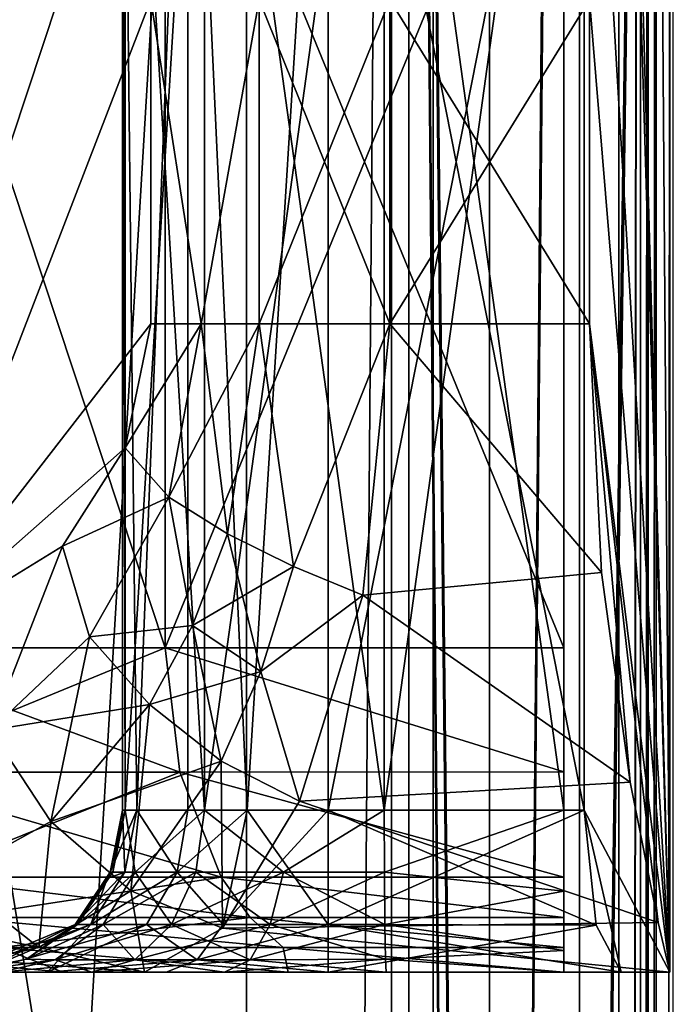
# Model space of a CAD drawing. Header units: metres. Extents: x 0 to 808, y -804 to 0.
# Tile 104 of 116: x 739 to 759, y -235 to -205. Entities that reach past the tile are written whole.
import ezdxf

# ---------------------------------------------------------------- set-up
doc = ezdxf.new("R2010")
doc.units = ezdxf.units.M

msp = doc.modelspace()

# ---------------------------------------------------------------- linework, layer by layer
at = {"layer": 'top012'}
for points in [[(750.772949, -696.056763, 214.358032), (745.772949, -696.056763, 214.358032), (750.772949, -65.05674, 214.358032)], [(745.772949, -696.056763, 214.358032), (745.772949, -65.05674, 214.358032), (750.772949, -65.05674, 214.358032)], [(745.772949, -65.05674, 2014.358032), (745.772949, -696.056763, 2014.358032), (750.772949, -65.05674, 2014.358032)], [(745.772949, -696.056763, 2014.358032), (750.772949, -696.056763, 2014.358032), (750.772949, -65.05674, 2014.358032)], [(745.772949, -65.05674, 214.358032), (745.772949, -696.056763, 214.358032), (745.772949, -65.05674, 2014.358032)], [(745.772949, -696.056763, 214.358032), (745.772949, -696.056763, 2014.358032), (745.772949, -65.05674, 2014.358032)], [(750.772949, -65.05674, 2014.358032), (750.772949, -696.056763, 2014.358032), (750.772949, -65.05674, 214.358032)], [(750.772949, -696.056763, 2014.358032), (750.772949, -696.056763, 214.358032), (750.772949, -65.05674, 214.358032)]]:
    msp.add_3dface(points, dxfattribs=at)
at = {"layer": 'top0123411'}
for points in [[(750.242676, -725.510925, 170.004227), (750.242676, -71.51725, 170.004227), (750.242676, -725.510925, 164.652573)], [(750.242676, -71.51725, 170.004227), (750.242676, -71.51725, 164.652573), (750.242676, -725.510925, 164.652573)], [(750.242676, -725.510925, 164.652573), (750.242676, -71.51725, 164.652573), (757.249268, -725.510925, 164.039597)], [(750.242676, -71.51725, 164.652573), (757.249268, -71.51725, 164.039597), (757.249268, -725.510925, 164.039597)], [(759.271423, -725.510925, 203.959763), (759.271423, -71.51725, 203.959763), (750.242676, -725.510925, 203.959763)], [(759.271423, -71.51725, 203.959763), (750.242676, -71.51725, 203.959763), (750.242676, -725.510925, 203.959763)], [(750.242676, -725.510925, 203.959763), (750.242676, -71.51725, 203.959763), (750.242676, -725.510925, 197.915359)], [(750.242676, -71.51725, 203.959763), (750.242676, -71.51725, 197.915359), (750.242676, -725.510925, 197.915359)], [(750.242676, -725.510925, 197.915359), (750.242676, -71.51725, 197.915359), (756.042664, -725.510925, 192.115219)], [(750.242676, -71.51725, 197.915359), (756.042664, -71.51725, 192.115219), (756.042664, -725.510925, 192.115219)], [(756.042664, -725.510925, 175.804214), (756.042664, -71.51725, 175.804214), (750.242676, -725.510925, 170.004227)], [(756.042664, -71.51725, 175.804214), (750.242676, -71.51725, 170.004227), (750.242676, -725.510925, 170.004227)], [(756.042664, -725.510925, 192.115219), (756.042664, -71.51725, 192.115219), (756.042664, -725.510925, 175.804214)], [(756.042664, -71.51725, 192.115219), (756.042664, -71.51725, 175.804214), (756.042664, -725.510925, 175.804214)], [(757.249268, -71.51725, 164.039597), (757.916382, -71.51725, 163.697403), (757.249268, -725.510925, 164.039597)], [(757.916382, -71.51725, 163.697403), (757.916382, -725.510925, 163.697403), (757.249268, -725.510925, 164.039597)], [(757.916382, -71.51725, 163.697403), (758.160583, -71.51725, 162.98851), (757.916382, -725.510925, 163.697403)], [(758.160583, -71.51725, 162.98851), (758.160583, -725.510925, 162.98851), (757.916382, -725.510925, 163.697403)], [(758.160583, -71.51725, 162.98851), (758.402954, -71.51725, 162.53215), (758.160583, -725.510925, 162.98851)], [(758.402954, -71.51725, 162.53215), (758.402954, -725.510925, 162.53215), (758.160583, -725.510925, 162.98851)], [(758.402954, -71.51725, 162.53215), (758.919678, -71.51725, 162.531174), (758.402954, -725.510925, 162.53215)], [(758.919678, -71.51725, 162.531174), (758.919678, -725.510925, 162.531174), (758.402954, -725.510925, 162.53215)]]:
    msp.add_3dface(points, dxfattribs=at)
at = {"layer": 'top0123412'}
for points in [[(750.242676, -725.510925, 2029.104248), (750.242676, -76.517227, 2029.104248), (750.242676, -725.510925, 2023.752563)], [(750.242676, -76.517227, 2029.104248), (750.242676, -76.517227, 2023.752563), (750.242676, -725.510925, 2023.752563)], [(756.042664, -725.510925, 2034.904175), (756.042664, -76.517227, 2034.904175), (750.242676, -725.510925, 2029.104248)], [(756.042664, -76.517227, 2034.904175), (750.242676, -76.517227, 2029.104248), (750.242676, -725.510925, 2029.104248)], [(750.242676, -725.510925, 2057.015381), (750.242676, -76.517227, 2057.015381), (756.042664, -725.510925, 2051.215088)], [(750.242676, -76.517227, 2057.015381), (756.042664, -76.517227, 2051.215088), (756.042664, -725.510925, 2051.215088)], [(750.242676, -725.510925, 2063.059814), (750.242676, -76.517227, 2063.059814), (750.242676, -725.510925, 2057.015381)], [(750.242676, -76.517227, 2063.059814), (750.242676, -76.517227, 2057.015381), (750.242676, -725.510925, 2057.015381)], [(759.271423, -725.510925, 2063.059814), (759.271423, -76.517227, 2063.059814), (750.242676, -725.510925, 2063.059814)], [(759.271423, -76.517227, 2063.059814), (750.242676, -76.517227, 2063.059814), (750.242676, -725.510925, 2063.059814)], [(750.242676, -725.510925, 2023.752563), (750.242676, -76.517227, 2023.752563), (757.249268, -725.510925, 2023.139526)], [(750.242676, -76.517227, 2023.752563), (757.249268, -76.517227, 2023.139526), (757.249268, -725.510925, 2023.139526)], [(756.042664, -725.510925, 2051.215088), (756.042664, -76.517227, 2051.215088), (756.042664, -725.510925, 2034.904175)], [(756.042664, -76.517227, 2051.215088), (756.042664, -76.517227, 2034.904175), (756.042664, -725.510925, 2034.904175)], [(757.249268, -76.517227, 2023.139526), (757.916382, -76.517227, 2022.797363), (757.249268, -725.510925, 2023.139526)], [(757.916382, -76.517227, 2022.797363), (757.916382, -725.510925, 2022.797363), (757.249268, -725.510925, 2023.139526)], [(757.916382, -76.517227, 2022.797363), (758.160583, -76.517227, 2022.088501), (757.916382, -725.510925, 2022.797363)], [(758.160583, -76.517227, 2022.088501), (758.160583, -725.510925, 2022.088501), (757.916382, -725.510925, 2022.797363)], [(758.160583, -76.517227, 2022.088501), (758.402954, -76.517227, 2021.63208), (758.160583, -725.510925, 2022.088501)], [(758.402954, -76.517227, 2021.63208), (758.402954, -725.510925, 2021.63208), (758.160583, -725.510925, 2022.088501)], [(758.402954, -76.517227, 2021.63208), (758.919678, -76.517227, 2021.631104), (758.402954, -725.510925, 2021.63208)], [(758.919678, -76.517227, 2021.631104), (758.919678, -725.510925, 2021.631104), (758.402954, -725.510925, 2021.63208)]]:
    msp.add_3dface(points, dxfattribs=at)
at = {"layer": 'top0123421'}
for points in [[(755.559204, -193.997421, 2061.818848), (755.559204, -223.997421, 2061.818848), (755.559204, -183.997421, 2051.058594)], [(755.559204, -183.997421, 2051.058594), (755.559204, -223.997421, 2061.818848), (755.559204, -233.997421, 2051.058594)], [(755.559204, -183.997421, 2051.058594), (755.559204, -233.997421, 2051.058594), (755.559204, -183.997421, 2026.685913)], [(755.559204, -233.997421, 2051.058594), (755.559204, -233.997421, 2026.685913), (755.559204, -183.997421, 2026.685913)], [(755.559204, -183.997421, 2026.685913), (755.559204, -233.997421, 2026.685913), (755.559204, -188.997421, 2021.685913)], [(758.820435, -233.997452, 1980.868408), (757.322998, -183.997421, 1996.089355), (756.180786, -188.997421, 2001.089355)], [(758.820435, -183.997452, 1980.868408), (757.322998, -183.997421, 1996.089355), (758.820435, -233.997452, 1980.868408)], [(758.469116, -185.527771, 1972.9552), (758.821106, -183.997421, 1980.626709), (758.820435, -233.997452, 1980.868408)], [(758.820435, -233.997452, 1980.868408), (758.821106, -183.997421, 1980.626709), (758.820435, -183.997452, 1980.868408)], [(757.602783, -189.856277, 1966.483643), (758.469116, -185.527771, 1972.9552), (758.820435, -233.997452, 1980.868408)], [(741.94281, -228.997421, 2011.626465), (742.382568, -228.997421, 2007.473511), (741.94281, -188.997421, 2011.626465)], [(742.382568, -228.997421, 2007.473511), (743.955505, -188.997421, 2003.588989), (741.94281, -188.997421, 2011.626465)], [(741.94281, -228.997421, 2011.626465), (741.94281, -188.997421, 2011.626465), (742.023682, -228.997421, 2013.962646)], [(741.94281, -188.997421, 2011.626465), (742.023682, -188.997421, 2013.962646), (742.023682, -228.997421, 2013.962646)], [(742.023682, -188.997421, 2013.962646), (744.472656, -188.997421, 2019.427612), (742.023682, -228.997421, 2013.962646)], [(744.472656, -188.997421, 2019.427612), (744.472656, -228.997421, 2019.427612), (742.023682, -228.997421, 2013.962646)], [(742.382568, -228.997421, 2007.473511), (743.955505, -228.997421, 2003.588989), (743.955505, -188.997421, 2003.588989)], [(743.955505, -228.997421, 2003.588989), (745.785583, -228.997421, 2001.759155), (743.955505, -188.997421, 2003.588989)], [(745.785583, -228.997421, 2001.759155), (748.2854, -188.997421, 2001.089355), (743.955505, -188.997421, 2003.588989)], [(744.472656, -188.997421, 2019.427612), (750.018921, -188.997421, 2021.685913), (744.472656, -228.997421, 2019.427612)], [(750.018921, -188.997421, 2021.685913), (750.018921, -228.997421, 2021.685913), (744.472656, -228.997421, 2019.427612)], [(745.785583, -228.997421, 2001.759155), (748.2854, -228.997421, 2001.089355), (748.2854, -188.997421, 2001.089355)], [(748.2854, -228.997421, 2001.089355), (756.180786, -228.997421, 2001.089355), (748.2854, -188.997421, 2001.089355)], [(756.180786, -228.997421, 2001.089355), (756.180786, -188.997421, 2001.089355), (748.2854, -188.997421, 2001.089355)], [(750.018921, -228.997421, 2021.685913), (750.018921, -188.997421, 2021.685913), (755.559204, -228.997421, 2021.685913)], [(750.018921, -188.997421, 2021.685913), (755.559204, -188.997421, 2021.685913), (755.559204, -228.997421, 2021.685913)], [(755.559204, -233.997421, 2026.685913), (755.559204, -228.997421, 2021.685913), (755.559204, -188.997421, 2021.685913)], [(756.180786, -228.997421, 2001.089355), (758.820435, -233.997452, 1980.868408), (756.180786, -188.997421, 2001.089355)], [(757.602783, -189.856277, 1966.483643), (758.820435, -233.997452, 1980.868408), (756.348816, -203.997421, 1960.626709)], [(733.328552, -223.997421, 2045.782715), (743.262329, -223.997421, 2055.375), (733.328552, -193.997421, 2045.782715)], [(743.262329, -223.997421, 2055.375), (743.262329, -193.997421, 2055.375), (733.328552, -193.997421, 2045.782715)], [(743.262329, -223.997421, 2055.375), (755.559204, -223.997421, 2061.818848), (743.262329, -193.997421, 2055.375)], [(755.559204, -223.997421, 2061.818848), (755.559204, -193.997421, 2061.818848), (743.262329, -193.997421, 2055.375)], [(735.136414, -194.09584, 1973.759888), (742.818298, -203.997421, 1963.863281), (735.135376, -223.899597, 1973.761353)], [(742.818298, -203.997421, 1963.863281), (742.818298, -213.997421, 1963.863281), (735.135376, -223.899597, 1973.761353)], [(742.818298, -213.997421, 1963.863281), (742.818298, -203.997421, 1963.863281), (744.365601, -213.997421, 1962.493774)], [(742.818298, -203.997421, 1963.863281), (746.161377, -203.997421, 1961.471558), (744.365601, -213.997421, 1962.493774)], [(744.365601, -213.997421, 1962.493774), (746.161377, -203.997421, 1961.471558), (746.161377, -213.997421, 1961.471558)], [(746.161377, -203.997421, 1961.471558), (750.184204, -213.997421, 1960.626709), (746.161377, -213.997421, 1961.471558)], [(746.161377, -203.997421, 1961.471558), (750.184204, -203.997421, 1960.626709), (750.184204, -213.997421, 1960.626709)], [(750.184204, -213.997421, 1960.626709), (750.184204, -203.997421, 1960.626709), (756.348816, -213.997421, 1960.626709)], [(750.184204, -203.997421, 1960.626709), (756.348816, -203.997421, 1960.626709), (756.348816, -213.997421, 1960.626709)], [(758.820435, -233.997452, 1980.868408), (756.348816, -213.997421, 1960.626709), (756.348816, -203.997421, 1960.626709)], [(735.135376, -223.899597, 1973.761353), (742.818298, -213.997421, 1963.863281), (742.024597, -217.8237, 1964.741577)], [(743.369934, -219.3508, 1963.620728), (742.024597, -217.8237, 1964.741577), (744.365601, -213.997421, 1962.493774)], [(742.024597, -217.8237, 1964.741577), (742.818298, -213.997421, 1963.863281), (744.365601, -213.997421, 1962.493774)], [(744.365601, -213.997421, 1962.493774), (746.161377, -213.997421, 1961.471558), (743.369934, -219.3508, 1963.620728)], [(746.161377, -213.997421, 1961.471558), (745.182739, -220.480927, 1962.753052), (743.369934, -219.3508, 1963.620728)], [(745.182739, -220.480927, 1962.753052), (746.161377, -213.997421, 1961.471558), (747.218079, -221.487503, 1962.352173)], [(746.161377, -213.997421, 1961.471558), (750.184204, -213.997421, 1960.626709), (747.218079, -221.487503, 1962.352173)], [(747.218079, -221.487503, 1962.352173), (750.184204, -213.997421, 1960.626709), (749.357422, -222.367355, 1962.462402)], [(756.721191, -221.667877, 1962.156616), (749.357422, -222.367355, 1962.462402), (750.184204, -213.997421, 1960.626709)], [(756.348816, -213.997421, 1960.626709), (756.721191, -221.667877, 1962.156616), (750.184204, -213.997421, 1960.626709)], [(758.469482, -232.467499, 1972.954956), (756.348816, -213.997421, 1960.626709), (758.820435, -233.997452, 1980.868408)], [(758.469482, -232.467499, 1972.954956), (757.602783, -228.13855, 1966.483643), (756.348816, -213.997421, 1960.626709)], [(757.602783, -228.13855, 1966.483643), (756.721191, -221.667877, 1962.156616), (756.348816, -213.997421, 1960.626709)], [(742.024597, -217.8237, 1964.741577), (740.092407, -220.855423, 1967.002075), (735.135376, -223.899597, 1973.761353)], [(740.092407, -220.855423, 1967.002075), (742.024597, -217.8237, 1964.741577), (743.369934, -219.3508, 1963.620728)], [(740.928467, -223.651489, 1966.592896), (740.092407, -220.855423, 1967.002075), (743.369934, -219.3508, 1963.620728)], [(740.928467, -223.651489, 1966.592896), (743.369934, -219.3508, 1963.620728), (744.100647, -223.306839, 1964.236572)], [(743.369934, -219.3508, 1963.620728), (745.182739, -220.480927, 1962.753052), (744.100647, -223.306839, 1964.236572)], [(745.182739, -220.480927, 1962.753052), (747.218079, -221.487503, 1962.352173), (744.100647, -223.306839, 1964.236572)], [(735.135376, -223.899597, 1973.761353), (740.092407, -220.855423, 1967.002075), (737.876587, -226.529343, 1970.791504)], [(740.092407, -220.855423, 1967.002075), (740.928467, -223.651489, 1966.592896), (737.876587, -226.529343, 1970.791504)], [(744.100647, -223.306839, 1964.236572), (747.218079, -221.487503, 1962.352173), (746.213928, -224.725555, 1964.094849)], [(746.213928, -224.725555, 1964.094849), (747.218079, -221.487503, 1962.352173), (749.357422, -222.367355, 1962.462402)], [(756.721191, -221.667877, 1962.156616), (757.602783, -228.13855, 1966.483643), (749.357422, -222.367355, 1962.462402)], [(749.357422, -222.367355, 1962.462402), (747.404419, -228.723755, 1967.093994), (746.213928, -224.725555, 1964.094849)], [(757.602783, -228.13855, 1966.483643), (747.404419, -228.723755, 1967.093994), (749.357422, -222.367355, 1962.462402)], [(740.928467, -223.651489, 1966.592896), (744.100647, -223.306839, 1964.236572), (742.773254, -225.746887, 1966.158813)], [(742.773254, -225.746887, 1966.158813), (744.100647, -223.306839, 1964.236572), (746.213928, -224.725555, 1964.094849)], [(737.876587, -226.529343, 1970.791504), (740.928467, -223.651489, 1966.592896), (742.773254, -225.746887, 1966.158813)], [(733.328552, -223.997421, 2045.782715), (733.926941, -227.824249, 2045.312134), (743.262329, -223.997421, 2055.375)], [(733.926941, -227.824249, 2045.312134), (743.710205, -227.824326, 2054.759277), (743.262329, -223.997421, 2055.375)], [(743.262329, -223.997421, 2055.375), (743.710205, -227.824326, 2054.759277), (755.559204, -227.823929, 2061.013184)], [(755.559204, -227.823929, 2061.013184), (755.559204, -223.997421, 2061.818848), (743.262329, -223.997421, 2055.375)], [(755.559204, -223.997421, 2061.818848), (755.559204, -233.238419, 2055.221924), (755.559204, -233.997421, 2051.058594)], [(755.559204, -227.823929, 2061.013184), (755.559204, -231.06871, 2058.708252), (755.559204, -223.997421, 2061.818848)], [(755.559204, -231.06871, 2058.708252), (755.559204, -232.313248, 2057.085938), (755.559204, -223.997421, 2061.818848)], [(755.559204, -223.997421, 2061.818848), (755.559204, -232.313248, 2057.085938), (755.559204, -233.238419, 2055.221924)], [(746.213928, -224.725555, 1964.094849), (744.986816, -227.493256, 1966.340576), (742.773254, -225.746887, 1966.158813)], [(747.404419, -228.723755, 1967.093994), (744.986816, -227.493256, 1966.340576), (746.213928, -224.725555, 1964.094849)], [(742.773254, -225.746887, 1966.158813), (739.737793, -229.352631, 1971.034302), (737.876587, -226.529343, 1970.791504)], [(744.986816, -227.493256, 1966.340576), (739.737793, -229.352631, 1971.034302), (742.773254, -225.746887, 1966.158813)], [(739.737793, -229.352631, 1971.034302), (736.606323, -231.068497, 1976.906738), (737.876587, -226.529343, 1970.791504)], [(744.986816, -227.493256, 1966.340576), (742.202332, -231.484711, 1971.969238), (739.737793, -229.352631, 1971.034302)], [(745.025452, -232.638687, 1973.380615), (742.202332, -231.484711, 1971.969238), (744.986816, -227.493256, 1966.340576)], [(747.404419, -228.723755, 1967.093994), (745.025452, -232.638687, 1973.380615), (744.986816, -227.493256, 1966.340576)], [(733.926941, -227.824249, 2045.312134), (735.63092, -231.068481, 2043.97229), (743.710205, -227.824326, 2054.759277)], [(735.63092, -231.068481, 2043.97229), (744.986511, -231.068604, 2053.00708), (743.710205, -227.824326, 2054.759277)], [(743.710205, -227.824326, 2054.759277), (755.559204, -231.06871, 2058.708252), (755.559204, -227.823929, 2061.013184)], [(743.710205, -227.824326, 2054.759277), (744.986511, -231.068604, 2053.00708), (755.559204, -231.06871, 2058.708252)], [(757.602783, -228.13855, 1966.483643), (758.469482, -232.467499, 1972.954956), (747.404419, -228.723755, 1967.093994)], [(758.469482, -232.467499, 1972.954956), (745.025452, -232.638687, 1973.380615), (747.404419, -228.723755, 1967.093994)], [(741.94281, -228.997421, 2011.626465), (741.562561, -230.91069, 2011.641724), (742.382568, -228.997421, 2007.473511)], [(741.562561, -230.91069, 2011.641724), (742.013489, -230.910843, 2007.380737), (742.382568, -228.997421, 2007.473511)], [(741.6427, -230.910675, 2013.970947), (741.562561, -230.91069, 2011.641724), (741.94281, -228.997421, 2011.626465)], [(741.6427, -230.910675, 2013.970947), (742.023682, -228.997421, 2013.962646), (742.336731, -230.910889, 2017.059448)], [(742.023682, -228.997421, 2013.962646), (741.6427, -230.910675, 2013.970947), (741.94281, -228.997421, 2011.626465)], [(742.382568, -228.997421, 2007.473511), (742.013489, -230.910843, 2007.380737), (743.625916, -230.910721, 2003.398682)], [(742.023682, -228.997421, 2013.962646), (744.472656, -228.997421, 2019.427612), (742.336731, -230.910889, 2017.059448)], [(742.336731, -230.910889, 2017.059448), (744.472656, -228.997421, 2019.427612), (744.207825, -230.910828, 2019.70105)], [(743.625916, -230.910721, 2003.398682), (743.955505, -228.997421, 2003.588989), (742.382568, -228.997421, 2007.473511)], [(743.955505, -228.997421, 2003.588989), (743.625916, -230.910721, 2003.398682), (745.785583, -228.997421, 2001.759155)], [(743.625916, -230.910721, 2003.398682), (745.053406, -232.532944, 2000.490845), (745.785583, -228.997421, 2001.759155)], [(744.472656, -228.997421, 2019.427612), (746.912842, -230.910889, 2021.479614), (744.207825, -230.910828, 2019.70105)], [(744.472656, -228.997421, 2019.427612), (750.018921, -228.997421, 2021.685913), (746.912842, -230.910889, 2021.479614)], [(745.785583, -228.997421, 2001.759155), (745.053406, -232.532944, 2000.490845), (748.2854, -228.997421, 2001.089355)], [(745.053406, -232.532944, 2000.490845), (748.2854, -232.532944, 1999.624878), (748.2854, -228.997421, 2001.089355)], [(750.018921, -228.997421, 2021.685913), (750.023804, -230.910675, 2022.067017), (746.912842, -230.910889, 2021.479614)], [(748.2854, -228.997421, 2001.089355), (748.2854, -232.532944, 1999.624878), (756.180786, -228.997421, 2001.089355)], [(748.2854, -232.532944, 1999.624878), (756.554932, -232.551468, 1999.606445), (756.180786, -228.997421, 2001.089355)], [(750.018921, -228.997421, 2021.685913), (755.559204, -228.997421, 2021.685913), (750.023804, -230.910675, 2022.067017)], [(755.559204, -228.997421, 2021.685913), (755.559204, -231.497421, 2022.355835), (750.023804, -230.910675, 2022.067017)], [(755.559204, -233.997421, 2026.685913), (755.559204, -233.327545, 2024.185913), (755.559204, -228.997421, 2021.685913)], [(755.559204, -233.327545, 2024.185913), (755.559204, -231.497421, 2022.355835), (755.559204, -228.997421, 2021.685913)], [(756.554932, -232.551468, 1999.606445), (757.322998, -233.997421, 1996.089355), (756.180786, -228.997421, 2001.089355)], [(757.322998, -233.997421, 1996.089355), (758.820435, -233.997452, 1980.868408), (756.180786, -228.997421, 2001.089355)], [(739.365356, -233.236221, 1978.613525), (736.606323, -231.068497, 1976.906738), (739.737793, -229.352631, 1971.034302)], [(742.202332, -231.484711, 1971.969238), (739.365356, -233.236221, 1978.613525), (739.737793, -229.352631, 1971.034302)], [(732.360046, -233.236206, 1993.488281), (729.286621, -231.068466, 1992.449463), (739.365356, -233.236221, 1978.613525)], [(729.286621, -231.068466, 1992.449463), (736.606323, -231.068497, 1976.906738), (739.365356, -233.236221, 1978.613525)], [(735.63092, -231.068481, 2043.97229), (736.822083, -232.312103, 2043.035522), (744.986511, -231.068604, 2053.00708)], [(736.822083, -232.312103, 2043.035522), (745.878662, -232.312225, 2051.782227), (744.986511, -231.068604, 2053.00708)], [(741.562561, -230.91069, 2011.641724), (741.6427, -230.910675, 2013.970947), (740.47937, -232.532898, 2011.681396)], [(741.6427, -230.910675, 2013.970947), (740.559448, -232.532944, 2013.994873), (740.47937, -232.532898, 2011.681396)], [(741.562561, -230.91069, 2011.641724), (740.47937, -232.532898, 2011.681396), (742.013489, -230.910843, 2007.380737)], [(740.47937, -232.532898, 2011.681396), (740.96228, -232.532959, 2007.116455), (742.013489, -230.910843, 2007.380737)], [(740.559448, -232.532944, 2013.994873), (741.6427, -230.910675, 2013.970947), (742.336731, -230.910889, 2017.059448)], [(741.34906, -232.53302, 2017.505981), (740.559448, -232.532944, 2013.994873), (742.336731, -230.910889, 2017.059448)], [(742.013489, -230.910843, 2007.380737), (740.96228, -232.532959, 2007.116455), (743.625916, -230.910721, 2003.398682)], [(743.625916, -230.910721, 2003.398682), (740.96228, -232.532959, 2007.116455), (742.687317, -232.532944, 2002.856567)], [(741.34906, -232.53302, 2017.505981), (742.336731, -230.910889, 2017.059448), (743.454773, -232.532944, 2020.480591)], [(742.336731, -230.910889, 2017.059448), (744.207825, -230.910828, 2019.70105), (743.454773, -232.532944, 2020.480591)], [(743.625916, -230.910721, 2003.398682), (742.687317, -232.532944, 2002.856567), (745.053406, -232.532944, 2000.490845)], [(743.454773, -232.532944, 2020.480591), (744.207825, -230.910828, 2019.70105), (746.500671, -232.53302, 2022.482178)], [(744.207825, -230.910828, 2019.70105), (746.912842, -230.910889, 2021.479614), (746.500671, -232.53302, 2022.482178)], [(744.986511, -231.068604, 2053.00708), (755.559204, -232.313248, 2057.085938), (755.559204, -231.06871, 2058.708252)], [(744.986511, -231.068604, 2053.00708), (745.878662, -232.312225, 2051.782227), (755.559204, -232.313248, 2057.085938)], [(746.912842, -230.910889, 2021.479614), (750.03717, -232.532944, 2023.150391), (746.500671, -232.53302, 2022.482178)], [(746.912842, -230.910889, 2021.479614), (750.023804, -230.910675, 2022.067017), (750.03717, -232.532944, 2023.150391)], [(750.023804, -230.910675, 2022.067017), (755.559204, -231.497421, 2022.355835), (750.03717, -232.532944, 2023.150391)], [(742.619873, -233.997421, 1980.626709), (739.365356, -233.236221, 1978.613525), (742.202332, -231.484711, 1971.969238)], [(745.025452, -232.638687, 1973.380615), (742.619873, -233.997421, 1980.626709), (742.202332, -231.484711, 1971.969238)], [(755.559204, -231.497421, 2022.355835), (755.559204, -233.327545, 2024.185913), (750.03717, -232.532944, 2023.150391)], [(738.181091, -233.236206, 2041.966919), (745.878662, -232.312225, 2051.782227), (736.822083, -232.312103, 2043.035522)], [(738.181091, -233.236206, 2041.966919), (746.896484, -233.236313, 2050.384521), (745.878662, -232.312225, 2051.782227)], [(745.878662, -232.312225, 2051.782227), (755.559204, -233.238419, 2055.221924), (755.559204, -232.313248, 2057.085938)], [(746.896484, -233.236313, 2050.384521), (755.559204, -233.238419, 2055.221924), (745.878662, -232.312225, 2051.782227)], [(740.47937, -232.532898, 2011.681396), (736.946106, -233.997421, 2011.807983), (740.96228, -232.532959, 2007.116455)], [(736.946106, -233.997421, 2011.807983), (740.47937, -232.532898, 2011.681396), (738.987366, -233.59549, 2014.03125)], [(736.946106, -233.997421, 2011.807983), (737.535645, -233.997421, 2006.245728), (740.96228, -232.532959, 2007.116455)], [(740.96228, -232.532959, 2007.116455), (737.535645, -233.997421, 2006.245728), (742.687317, -232.532944, 2002.856567)], [(742.687317, -232.532944, 2002.856567), (737.535645, -233.997421, 2006.245728), (739.62561, -233.997421, 2001.088501)], [(740.47937, -232.532898, 2011.681396), (740.559448, -232.532944, 2013.994873), (738.987366, -233.59549, 2014.03125)], [(738.987366, -233.59549, 2014.03125), (740.559448, -232.532944, 2013.994873), (741.34906, -232.53302, 2017.505981)], [(739.870911, -233.616882, 2018.174316), (738.987366, -233.59549, 2014.03125), (741.34906, -232.53302, 2017.505981)], [(742.687317, -232.532944, 2002.856567), (739.62561, -233.997421, 2001.088501), (744.242432, -233.616806, 1999.08606)], [(742.327881, -233.616806, 2021.647339), (739.870911, -233.616882, 2018.174316), (741.34906, -232.53302, 2017.505981)], [(743.454773, -232.532944, 2020.480591), (742.327881, -233.616806, 2021.647339), (741.34906, -232.53302, 2017.505981)], [(745.88385, -233.616882, 2023.982422), (742.327881, -233.616806, 2021.647339), (743.454773, -232.532944, 2020.480591)], [(742.687317, -232.532944, 2002.856567), (744.242432, -233.616806, 1999.08606), (745.053406, -232.532944, 2000.490845)], [(746.500671, -232.53302, 2022.482178), (745.88385, -233.616882, 2023.982422), (743.454773, -232.532944, 2020.480591)], [(745.053406, -232.532944, 2000.490845), (744.242432, -233.616806, 1999.08606), (748.2854, -232.532944, 1999.624878)], [(744.242432, -233.616806, 1999.08606), (748.2854, -233.997421, 1996.089355), (748.2854, -232.532944, 1999.624878)], [(758.469482, -232.467499, 1972.954956), (758.821106, -233.997421, 1980.626709), (745.025452, -232.638687, 1973.380615)], [(746.500671, -232.53302, 2022.482178), (750.055054, -233.59549, 2024.722778), (745.88385, -233.616882, 2023.982422)], [(746.500671, -232.53302, 2022.482178), (750.03717, -232.532944, 2023.150391), (750.055054, -233.59549, 2024.722778)], [(748.2854, -232.532944, 1999.624878), (748.2854, -233.997421, 1996.089355), (756.554932, -232.551468, 1999.606445)], [(748.2854, -233.997421, 1996.089355), (757.322998, -233.997421, 1996.089355), (756.554932, -232.551468, 1999.606445)], [(750.03717, -232.532944, 2023.150391), (755.559204, -233.327545, 2024.185913), (750.055054, -233.59549, 2024.722778)], [(758.821106, -233.997421, 1980.626709), (758.469482, -232.467499, 1972.954956), (758.820435, -233.997452, 1980.868408)], [(758.821106, -233.997421, 1980.626709), (742.619873, -233.997421, 1980.626709), (745.025452, -232.638687, 1973.380615)], [(740.102905, -233.997421, 2038.155396), (738.181091, -233.236206, 2041.966919), (732.053833, -233.236389, 2031.510864)], [(735.247131, -233.997421, 2029.189575), (740.102905, -233.997421, 2038.155396), (732.053833, -233.236389, 2031.510864)], [(735.982971, -233.997421, 1994.720825), (732.360046, -233.236206, 1993.488281), (742.619873, -233.997421, 1980.626709)], [(732.360046, -233.236206, 1993.488281), (739.365356, -233.236221, 1978.613525), (742.619873, -233.997421, 1980.626709)], [(740.102905, -233.997421, 2038.155396), (747.057739, -233.997421, 2045.657593), (738.181091, -233.236206, 2041.966919)], [(747.057739, -233.997421, 2045.657593), (746.896484, -233.236313, 2050.384521), (738.181091, -233.236206, 2041.966919)], [(747.057739, -233.997421, 2045.657593), (755.559204, -233.997421, 2051.058594), (746.896484, -233.236313, 2050.384521)], [(755.559204, -233.997421, 2051.058594), (755.559204, -233.238419, 2055.221924), (746.896484, -233.236313, 2050.384521)], [(755.559204, -233.327545, 2024.185913), (755.559204, -233.997421, 2026.685913), (750.055054, -233.59549, 2024.722778)], [(737.024719, -233.997421, 2014.078613), (736.946106, -233.997421, 2011.807983), (738.987366, -233.59549, 2014.03125)], [(737.024719, -233.997421, 2014.078613), (738.987366, -233.59549, 2014.03125), (737.026672, -233.997421, 2014.13562)], [(738.987366, -233.59549, 2014.03125), (739.870911, -233.616882, 2018.174316), (737.026672, -233.997421, 2014.13562)], [(739.870911, -233.616882, 2018.174316), (738.155823, -233.997421, 2019.025146), (737.026672, -233.997421, 2014.13562)], [(740.998352, -233.997421, 2023.023438), (738.155823, -233.997421, 2019.025146), (739.870911, -233.616882, 2018.174316)], [(739.62561, -233.997421, 2001.088501), (743.285828, -233.997421, 1997.428955), (744.242432, -233.616806, 1999.08606)], [(742.327881, -233.616806, 2021.647339), (740.998352, -233.997421, 2023.023438), (739.870911, -233.616882, 2018.174316)], [(745.091858, -233.997421, 2025.725586), (740.998352, -233.997421, 2023.023438), (742.327881, -233.616806, 2021.647339)], [(745.88385, -233.616882, 2023.982422), (745.091858, -233.997421, 2025.725586), (742.327881, -233.616806, 2021.647339)], [(744.242432, -233.616806, 1999.08606), (743.285828, -233.997421, 1997.428955), (748.2854, -233.997421, 1996.089355)], [(745.88385, -233.616882, 2023.982422), (750.075439, -233.997421, 2026.685913), (745.091858, -233.997421, 2025.725586)], [(750.055054, -233.59549, 2024.722778), (750.075439, -233.997421, 2026.685913), (745.88385, -233.616882, 2023.982422)], [(750.055054, -233.59549, 2024.722778), (755.559204, -233.997421, 2026.685913), (750.075439, -233.997421, 2026.685913)], [(740.102905, -233.997421, 2038.155396), (735.247131, -233.997421, 2029.189575), (740.998352, -233.997421, 2023.023438)], [(740.998352, -233.997421, 2023.023438), (735.247131, -233.997421, 2029.189575), (738.155823, -233.997421, 2019.025146)], [(737.535645, -233.997421, 2006.245728), (735.982971, -233.997421, 1994.720825), (739.62561, -233.997421, 2001.088501)], [(735.982971, -233.997421, 1994.720825), (742.619873, -233.997421, 1980.626709), (739.62561, -233.997421, 2001.088501)], [(739.62561, -233.997421, 2001.088501), (742.619873, -233.997421, 1980.626709), (743.285828, -233.997421, 1997.428955)], [(747.057739, -233.997421, 2045.657593), (740.102905, -233.997421, 2038.155396), (745.091858, -233.997421, 2025.725586)], [(745.091858, -233.997421, 2025.725586), (740.102905, -233.997421, 2038.155396), (740.998352, -233.997421, 2023.023438)], [(742.619873, -233.997421, 1980.626709), (748.2854, -233.997421, 1996.089355), (743.285828, -233.997421, 1997.428955)], [(742.619873, -233.997421, 1980.626709), (758.821106, -233.997421, 1980.626709), (748.2854, -233.997421, 1996.089355)], [(750.075439, -233.997421, 2026.685913), (747.057739, -233.997421, 2045.657593), (745.091858, -233.997421, 2025.725586)], [(755.559204, -233.997421, 2051.058594), (747.057739, -233.997421, 2045.657593), (750.075439, -233.997421, 2026.685913)], [(758.821106, -233.997421, 1980.626709), (758.820435, -233.997452, 1980.868408), (748.2854, -233.997421, 1996.089355)], [(748.2854, -233.997421, 1996.089355), (758.820435, -233.997452, 1980.868408), (757.322998, -233.997421, 1996.089355)], [(755.559204, -233.997421, 2026.685913), (755.559204, -233.997421, 2051.058594), (750.075439, -233.997421, 2026.685913)]]:
    msp.add_3dface(points, dxfattribs=at)
at = {"layer": 'top0123422'}
for points in [[(755.559204, -183.997421, 177.657532), (755.559204, -233.997421, 177.657532), (755.559204, -193.997421, 166.897293)], [(755.559204, -188.997421, 207.030106), (755.559204, -228.997421, 207.030106), (755.559204, -183.997421, 177.657532)], [(755.559204, -183.997421, 177.657532), (755.559204, -228.997421, 207.030106), (755.559204, -233.997421, 177.657532)], [(757.322998, -183.997421, 232.626663), (758.820435, -233.997452, 247.847641), (756.180786, -188.997421, 227.626663)], [(757.322998, -183.997421, 232.626663), (758.820435, -183.997452, 247.847641), (758.820435, -233.997452, 247.847641)], [(758.820435, -233.997452, 247.847641), (758.821106, -183.997421, 248.089371), (758.469116, -185.527771, 255.760834)], [(758.820435, -183.997452, 247.847641), (758.821106, -183.997421, 248.089371), (758.820435, -233.997452, 247.847641)], [(758.469116, -185.527771, 255.760834), (757.602783, -189.856277, 262.232422), (758.820435, -233.997452, 247.847641)], [(741.94281, -228.997421, 217.089615), (741.94281, -188.997421, 217.089615), (742.382568, -228.997421, 221.242584)], [(741.94281, -188.997421, 217.089615), (743.955505, -188.997421, 225.12709), (742.382568, -228.997421, 221.242584)], [(742.023682, -188.997421, 214.753372), (741.94281, -188.997421, 217.089615), (742.023682, -228.997421, 214.753372)], [(741.94281, -188.997421, 217.089615), (741.94281, -228.997421, 217.089615), (742.023682, -228.997421, 214.753372)], [(742.023682, -228.997421, 214.753372), (744.472656, -228.997421, 209.288406), (742.023682, -188.997421, 214.753372)], [(744.472656, -228.997421, 209.288406), (744.472656, -188.997421, 209.288406), (742.023682, -188.997421, 214.753372)], [(742.382568, -228.997421, 221.242584), (743.955505, -188.997421, 225.12709), (743.955505, -228.997421, 225.12709)], [(743.955505, -228.997421, 225.12709), (743.955505, -188.997421, 225.12709), (745.785583, -228.997421, 226.956909)], [(743.955505, -188.997421, 225.12709), (748.2854, -188.997421, 227.626663), (745.785583, -228.997421, 226.956909)], [(744.472656, -228.997421, 209.288406), (750.018921, -228.997421, 207.030106), (744.472656, -188.997421, 209.288406)], [(750.018921, -228.997421, 207.030106), (750.018921, -188.997421, 207.030106), (744.472656, -188.997421, 209.288406)], [(745.785583, -228.997421, 226.956909), (748.2854, -188.997421, 227.626663), (748.2854, -228.997421, 227.626663)], [(748.2854, -188.997421, 227.626663), (756.180786, -188.997421, 227.626663), (748.2854, -228.997421, 227.626663)], [(756.180786, -188.997421, 227.626663), (756.180786, -228.997421, 227.626663), (748.2854, -228.997421, 227.626663)], [(755.559204, -228.997421, 207.030106), (755.559204, -188.997421, 207.030106), (750.018921, -228.997421, 207.030106)], [(755.559204, -188.997421, 207.030106), (750.018921, -188.997421, 207.030106), (750.018921, -228.997421, 207.030106)], [(756.180786, -188.997421, 227.626663), (758.820435, -233.997452, 247.847641), (756.180786, -228.997421, 227.626663)], [(757.602783, -189.856277, 262.232422), (756.348816, -203.997421, 268.089386), (758.820435, -233.997452, 247.847641)], [(733.328552, -193.997421, 182.93335), (743.262329, -193.997421, 173.341125), (733.328552, -223.997421, 182.93335)], [(743.262329, -193.997421, 173.341125), (743.262329, -223.997421, 173.341125), (733.328552, -223.997421, 182.93335)], [(743.262329, -193.997421, 173.341125), (755.559204, -193.997421, 166.897293), (743.262329, -223.997421, 173.341125)], [(755.559204, -193.997421, 166.897293), (755.559204, -223.997421, 166.897293), (743.262329, -223.997421, 173.341125)], [(755.559204, -193.997421, 166.897293), (755.559204, -233.997421, 177.657532), (755.559204, -223.997421, 166.897293)], [(735.135376, -223.899597, 254.954727), (742.818298, -203.997421, 264.852753), (735.136414, -194.09584, 254.956177)], [(735.135376, -223.899597, 254.954727), (742.818298, -213.997421, 264.852753), (742.818298, -203.997421, 264.852753)], [(742.818298, -213.997421, 264.852753), (744.365601, -213.997421, 266.22229), (742.818298, -203.997421, 264.852753)], [(744.365601, -213.997421, 266.22229), (746.161377, -203.997421, 267.244537), (742.818298, -203.997421, 264.852753)], [(744.365601, -213.997421, 266.22229), (746.161377, -213.997421, 267.244537), (746.161377, -203.997421, 267.244537)], [(746.161377, -213.997421, 267.244537), (750.184204, -203.997421, 268.089386), (746.161377, -203.997421, 267.244537)], [(746.161377, -213.997421, 267.244537), (750.184204, -213.997421, 268.089386), (750.184204, -203.997421, 268.089386)], [(756.348816, -213.997421, 268.089386), (756.348816, -203.997421, 268.089386), (750.184204, -213.997421, 268.089386)], [(756.348816, -203.997421, 268.089386), (750.184204, -203.997421, 268.089386), (750.184204, -213.997421, 268.089386)], [(758.820435, -233.997452, 247.847641), (756.348816, -203.997421, 268.089386), (756.348816, -213.997421, 268.089386)], [(742.024597, -217.8237, 263.974548), (742.818298, -213.997421, 264.852753), (735.135376, -223.899597, 254.954727)], [(744.365601, -213.997421, 266.22229), (742.024597, -217.8237, 263.974548), (743.369934, -219.3508, 265.095306)], [(744.365601, -213.997421, 266.22229), (742.818298, -213.997421, 264.852753), (742.024597, -217.8237, 263.974548)], [(745.182739, -220.480927, 265.963013), (744.365601, -213.997421, 266.22229), (743.369934, -219.3508, 265.095306)], [(746.161377, -213.997421, 267.244537), (744.365601, -213.997421, 266.22229), (745.182739, -220.480927, 265.963013)], [(747.218079, -221.487503, 266.363953), (746.161377, -213.997421, 267.244537), (745.182739, -220.480927, 265.963013)], [(747.218079, -221.487503, 266.363953), (750.184204, -213.997421, 268.089386), (746.161377, -213.997421, 267.244537)], [(749.357422, -222.367355, 266.253723), (750.184204, -213.997421, 268.089386), (747.218079, -221.487503, 266.363953)], [(750.184204, -213.997421, 268.089386), (749.357422, -222.367355, 266.253723), (756.721191, -221.667877, 266.559448)], [(756.348816, -213.997421, 268.089386), (750.184204, -213.997421, 268.089386), (756.721191, -221.667877, 266.559448)], [(756.721191, -221.667877, 266.559448), (757.602783, -228.13855, 262.232422), (756.348816, -213.997421, 268.089386)], [(757.602783, -228.13855, 262.232422), (758.469482, -232.467499, 255.761169), (756.348816, -213.997421, 268.089386)], [(756.348816, -213.997421, 268.089386), (758.469482, -232.467499, 255.761169), (758.820435, -233.997452, 247.847641)], [(740.092407, -220.855423, 261.713959), (742.024597, -217.8237, 263.974548), (735.135376, -223.899597, 254.954727)], [(743.369934, -219.3508, 265.095306), (742.024597, -217.8237, 263.974548), (740.092407, -220.855423, 261.713959)], [(740.092407, -220.855423, 261.713959), (740.928467, -223.651489, 262.123138), (743.369934, -219.3508, 265.095306)], [(740.928467, -223.651489, 262.123138), (744.100647, -223.306839, 264.479492), (743.369934, -219.3508, 265.095306)], [(743.369934, -219.3508, 265.095306), (744.100647, -223.306839, 264.479492), (745.182739, -220.480927, 265.963013)], [(744.100647, -223.306839, 264.479492), (746.213928, -224.725555, 264.621185), (745.182739, -220.480927, 265.963013)], [(745.182739, -220.480927, 265.963013), (746.213928, -224.725555, 264.621185), (747.218079, -221.487503, 266.363953)], [(735.135376, -223.899597, 254.954727), (737.876587, -226.529343, 257.92453), (740.092407, -220.855423, 261.713959)], [(737.876587, -226.529343, 257.92453), (740.928467, -223.651489, 262.123138), (740.092407, -220.855423, 261.713959)], [(746.213928, -224.725555, 264.621185), (749.357422, -222.367355, 266.253723), (747.218079, -221.487503, 266.363953)], [(756.721191, -221.667877, 266.559448), (749.357422, -222.367355, 266.253723), (757.602783, -228.13855, 262.232422)], [(747.404419, -228.723755, 261.622101), (749.357422, -222.367355, 266.253723), (746.213928, -224.725555, 264.621185)], [(749.357422, -222.367355, 266.253723), (747.404419, -228.723755, 261.622101), (757.602783, -228.13855, 262.232422)], [(740.928467, -223.651489, 262.123138), (742.773254, -225.746887, 262.557312), (744.100647, -223.306839, 264.479492)], [(742.773254, -225.746887, 262.557312), (744.986816, -227.493256, 262.375488), (744.100647, -223.306839, 264.479492)], [(744.100647, -223.306839, 264.479492), (744.986816, -227.493256, 262.375488), (746.213928, -224.725555, 264.621185)], [(737.876587, -226.529343, 257.92453), (739.737793, -229.352631, 257.681824), (740.928467, -223.651489, 262.123138)], [(739.737793, -229.352631, 257.681824), (742.773254, -225.746887, 262.557312), (740.928467, -223.651489, 262.123138)], [(733.926941, -227.824249, 183.403885), (733.328552, -223.997421, 182.93335), (743.710205, -227.824326, 173.95668)], [(733.328552, -223.997421, 182.93335), (743.262329, -223.997421, 173.341125), (743.710205, -227.824326, 173.95668)], [(743.710205, -227.824326, 173.95668), (743.262329, -223.997421, 173.341125), (755.559204, -227.823929, 167.702972)], [(743.262329, -223.997421, 173.341125), (755.559204, -223.997421, 166.897293), (755.559204, -227.823929, 167.702972)], [(755.559204, -233.997421, 177.657532), (755.559204, -233.238419, 173.494202), (755.559204, -223.997421, 166.897293)], [(755.559204, -223.997421, 166.897293), (755.559204, -233.238419, 173.494202), (755.559204, -232.313248, 171.630157)], [(755.559204, -232.313248, 171.630157), (755.559204, -231.06871, 170.007858), (755.559204, -223.997421, 166.897293)], [(755.559204, -231.06871, 170.007858), (755.559204, -227.823929, 167.702972), (755.559204, -223.997421, 166.897293)], [(744.986816, -227.493256, 262.375488), (747.404419, -228.723755, 261.622101), (746.213928, -224.725555, 264.621185)], [(739.737793, -229.352631, 257.681824), (742.202332, -231.484711, 256.746796), (742.773254, -225.746887, 262.557312)], [(742.202332, -231.484711, 256.746796), (744.986816, -227.493256, 262.375488), (742.773254, -225.746887, 262.557312)], [(736.606323, -231.068497, 251.809265), (739.737793, -229.352631, 257.681824), (737.876587, -226.529343, 257.92453)], [(742.202332, -231.484711, 256.746796), (745.025452, -232.638687, 255.335403), (744.986816, -227.493256, 262.375488)], [(745.025452, -232.638687, 255.335403), (747.404419, -228.723755, 261.622101), (744.986816, -227.493256, 262.375488)], [(743.710205, -227.824326, 173.95668), (744.986511, -231.068604, 175.708923), (733.926941, -227.824249, 183.403885)], [(744.986511, -231.068604, 175.708923), (735.63092, -231.068481, 184.743835), (733.926941, -227.824249, 183.403885)], [(755.559204, -227.823929, 167.702972), (755.559204, -231.06871, 170.007858), (743.710205, -227.824326, 173.95668)], [(755.559204, -231.06871, 170.007858), (744.986511, -231.068604, 175.708923), (743.710205, -227.824326, 173.95668)], [(757.602783, -228.13855, 262.232422), (747.404419, -228.723755, 261.622101), (758.469482, -232.467499, 255.761169)], [(747.404419, -228.723755, 261.622101), (745.025452, -232.638687, 255.335403), (758.469482, -232.467499, 255.761169)], [(741.562561, -230.91069, 217.07431), (741.94281, -228.997421, 217.089615), (742.013489, -230.910843, 221.335388)], [(741.94281, -228.997421, 217.089615), (741.562561, -230.91069, 217.07431), (742.023682, -228.997421, 214.753372)], [(741.562561, -230.91069, 217.07431), (741.6427, -230.910675, 214.745163), (742.023682, -228.997421, 214.753372)], [(742.023682, -228.997421, 214.753372), (741.6427, -230.910675, 214.745163), (742.336731, -230.910889, 211.656662)], [(741.94281, -228.997421, 217.089615), (742.382568, -228.997421, 221.242584), (742.013489, -230.910843, 221.335388)], [(742.013489, -230.910843, 221.335388), (742.382568, -228.997421, 221.242584), (743.625916, -230.910721, 225.317398)], [(744.472656, -228.997421, 209.288406), (742.023682, -228.997421, 214.753372), (742.336731, -230.910889, 211.656662)], [(744.472656, -228.997421, 209.288406), (742.336731, -230.910889, 211.656662), (744.207825, -230.910828, 209.015015)], [(742.382568, -228.997421, 221.242584), (743.955505, -228.997421, 225.12709), (743.625916, -230.910721, 225.317398)], [(743.955505, -228.997421, 225.12709), (745.785583, -228.997421, 226.956909), (743.625916, -230.910721, 225.317398)], [(745.785583, -228.997421, 226.956909), (745.053406, -232.532944, 228.22522), (743.625916, -230.910721, 225.317398)], [(746.912842, -230.910889, 207.236435), (744.472656, -228.997421, 209.288406), (744.207825, -230.910828, 209.015015)], [(750.018921, -228.997421, 207.030106), (744.472656, -228.997421, 209.288406), (746.912842, -230.910889, 207.236435)], [(748.2854, -232.532944, 229.091125), (745.053406, -232.532944, 228.22522), (745.785583, -228.997421, 226.956909)], [(748.2854, -228.997421, 227.626663), (748.2854, -232.532944, 229.091125), (745.785583, -228.997421, 226.956909)], [(750.023804, -230.910675, 206.649109), (750.018921, -228.997421, 207.030106), (746.912842, -230.910889, 207.236435)], [(756.180786, -228.997421, 227.626663), (756.554932, -232.551468, 229.10965), (748.2854, -228.997421, 227.626663)], [(756.554932, -232.551468, 229.10965), (748.2854, -232.532944, 229.091125), (748.2854, -228.997421, 227.626663)], [(750.018921, -228.997421, 207.030106), (750.023804, -230.910675, 206.649109), (755.559204, -228.997421, 207.030106)], [(750.023804, -230.910675, 206.649109), (755.559204, -231.497421, 206.360229), (755.559204, -228.997421, 207.030106)], [(755.559204, -228.997421, 207.030106), (755.559204, -233.997421, 202.030106), (755.559204, -233.997421, 177.657532)], [(755.559204, -231.497421, 206.360229), (755.559204, -233.327545, 204.530106), (755.559204, -228.997421, 207.030106)], [(755.559204, -233.327545, 204.530106), (755.559204, -233.997421, 202.030106), (755.559204, -228.997421, 207.030106)], [(758.820435, -233.997452, 247.847641), (757.322998, -233.997421, 232.626663), (756.180786, -228.997421, 227.626663)], [(756.180786, -228.997421, 227.626663), (757.322998, -233.997421, 232.626663), (756.554932, -232.551468, 229.10965)], [(736.606323, -231.068497, 251.809265), (739.365356, -233.236221, 250.10257), (739.737793, -229.352631, 257.681824)], [(739.365356, -233.236221, 250.10257), (742.202332, -231.484711, 256.746796), (739.737793, -229.352631, 257.681824)], [(739.365356, -233.236221, 250.10257), (736.606323, -231.068497, 251.809265), (732.360046, -233.236206, 235.227783)], [(744.986511, -231.068604, 175.708923), (745.878662, -232.312225, 176.933914), (735.63092, -231.068481, 184.743835)], [(745.878662, -232.312225, 176.933914), (736.822083, -232.312103, 185.680527), (735.63092, -231.068481, 184.743835)], [(740.96228, -232.532959, 221.599625), (740.47937, -232.532898, 217.034668), (741.475403, -231.1091, 217.07106)], [(741.475403, -231.1091, 217.07106), (740.47937, -232.532898, 217.034668), (740.559448, -232.532944, 214.72113)], [(742.336731, -230.910889, 211.656662), (741.6427, -230.910675, 214.745163), (740.559448, -232.532944, 214.72113)], [(741.475403, -231.1091, 217.07106), (740.559448, -232.532944, 214.72113), (741.6427, -230.910675, 214.745163)], [(742.336731, -230.910889, 211.656662), (740.559448, -232.532944, 214.72113), (741.34906, -232.53302, 211.210114)], [(742.013489, -230.910843, 221.335388), (743.625916, -230.910721, 225.317398), (740.96228, -232.532959, 221.599625)], [(743.625916, -230.910721, 225.317398), (742.687317, -232.532944, 225.859451), (740.96228, -232.532959, 221.599625)], [(740.96228, -232.532959, 221.599625), (741.475403, -231.1091, 217.07106), (742.013489, -230.910843, 221.335388)], [(743.454773, -232.532944, 208.235428), (744.207825, -230.910828, 209.015015), (741.34906, -232.53302, 211.210114)], [(744.207825, -230.910828, 209.015015), (742.336731, -230.910889, 211.656662), (741.34906, -232.53302, 211.210114)], [(741.562561, -230.91069, 217.07431), (741.475403, -231.1091, 217.07106), (741.6427, -230.910675, 214.745163)], [(741.475403, -231.1091, 217.07106), (741.562561, -230.91069, 217.07431), (742.013489, -230.910843, 221.335388)], [(743.625916, -230.910721, 225.317398), (745.053406, -232.532944, 228.22522), (742.687317, -232.532944, 225.859451)], [(746.912842, -230.910889, 207.236435), (744.207825, -230.910828, 209.015015), (743.454773, -232.532944, 208.235428)], [(746.500671, -232.53302, 206.233932), (746.912842, -230.910889, 207.236435), (743.454773, -232.532944, 208.235428)], [(755.559204, -231.06871, 170.007858), (755.559204, -232.313248, 171.630157), (744.986511, -231.068604, 175.708923)], [(755.559204, -232.313248, 171.630157), (745.878662, -232.312225, 176.933914), (744.986511, -231.068604, 175.708923)], [(750.03717, -232.532944, 205.565659), (750.023804, -230.910675, 206.649109), (746.500671, -232.53302, 206.233932)], [(750.023804, -230.910675, 206.649109), (746.912842, -230.910889, 207.236435), (746.500671, -232.53302, 206.233932)], [(750.023804, -230.910675, 206.649109), (750.03717, -232.532944, 205.565659), (755.559204, -231.497421, 206.360229)], [(739.365356, -233.236221, 250.10257), (742.619873, -233.997421, 248.089386), (742.202332, -231.484711, 256.746796)], [(742.619873, -233.997421, 248.089386), (745.025452, -232.638687, 255.335403), (742.202332, -231.484711, 256.746796)], [(750.03717, -232.532944, 205.565659), (755.559204, -233.327545, 204.530106), (755.559204, -231.497421, 206.360229)], [(745.878662, -232.312225, 176.933914), (746.896484, -233.236313, 178.331528), (736.822083, -232.312103, 185.680527)], [(746.896484, -233.236313, 178.331528), (738.181091, -233.236206, 186.749191), (736.822083, -232.312103, 185.680527)], [(755.559204, -232.313248, 171.630157), (755.559204, -233.238419, 173.494202), (745.878662, -232.312225, 176.933914)], [(755.559204, -233.238419, 173.494202), (746.896484, -233.236313, 178.331528), (745.878662, -232.312225, 176.933914)], [(737.535645, -233.997421, 222.470276), (736.946106, -233.997421, 216.908081), (740.47937, -232.532898, 217.034668)], [(740.47937, -232.532898, 217.034668), (736.946106, -233.997421, 216.908081), (738.987366, -233.59549, 214.684799)], [(737.535645, -233.997421, 222.470276), (740.47937, -232.532898, 217.034668), (740.96228, -232.532959, 221.599625)], [(739.62561, -233.997421, 227.627518), (737.535645, -233.997421, 222.470276), (740.96228, -232.532959, 221.599625)], [(740.47937, -232.532898, 217.034668), (738.987366, -233.59549, 214.684799), (740.559448, -232.532944, 214.72113)], [(740.559448, -232.532944, 214.72113), (738.987366, -233.59549, 214.684799), (741.34906, -232.53302, 211.210114)], [(741.34906, -232.53302, 211.210114), (738.987366, -233.59549, 214.684799), (739.870911, -233.616882, 210.541809)], [(740.96228, -232.532959, 221.599625), (742.687317, -232.532944, 225.859451), (739.62561, -233.997421, 227.627518)], [(742.687317, -232.532944, 225.859451), (744.242432, -233.616806, 229.630051), (739.62561, -233.997421, 227.627518)], [(742.327881, -233.616806, 207.068695), (743.454773, -232.532944, 208.235428), (739.870911, -233.616882, 210.541809)], [(743.454773, -232.532944, 208.235428), (741.34906, -232.53302, 211.210114), (739.870911, -233.616882, 210.541809)], [(746.500671, -232.53302, 206.233932), (743.454773, -232.532944, 208.235428), (742.327881, -233.616806, 207.068695)], [(745.88385, -233.616882, 204.733597), (746.500671, -232.53302, 206.233932), (742.327881, -233.616806, 207.068695)], [(745.053406, -232.532944, 228.22522), (744.242432, -233.616806, 229.630051), (742.687317, -232.532944, 225.859451)], [(745.053406, -232.532944, 228.22522), (748.2854, -232.532944, 229.091125), (744.242432, -233.616806, 229.630051)], [(748.2854, -232.532944, 229.091125), (748.2854, -233.997421, 232.626663), (744.242432, -233.616806, 229.630051)], [(758.469482, -232.467499, 255.761169), (745.025452, -232.638687, 255.335403), (758.821106, -233.997421, 248.089371)], [(750.055054, -233.59549, 203.993271), (750.03717, -232.532944, 205.565659), (745.88385, -233.616882, 204.733597)], [(750.03717, -232.532944, 205.565659), (746.500671, -232.53302, 206.233932), (745.88385, -233.616882, 204.733597)], [(756.554932, -232.551468, 229.10965), (757.322998, -233.997421, 232.626663), (748.2854, -232.532944, 229.091125)], [(757.322998, -233.997421, 232.626663), (748.2854, -233.997421, 232.626663), (748.2854, -232.532944, 229.091125)], [(750.03717, -232.532944, 205.565659), (750.055054, -233.59549, 203.993271), (755.559204, -233.327545, 204.530106)], [(758.469482, -232.467499, 255.761169), (758.821106, -233.997421, 248.089371), (758.820435, -233.997452, 247.847641)], [(745.025452, -232.638687, 255.335403), (742.619873, -233.997421, 248.089386), (758.821106, -233.997421, 248.089371)], [(738.181091, -233.236206, 186.749191), (740.102905, -233.997421, 190.560638), (732.053833, -233.236389, 197.205261)], [(740.102905, -233.997421, 190.560638), (735.247131, -233.997421, 199.526459), (732.053833, -233.236389, 197.205261)], [(732.360046, -233.236206, 235.227783), (735.982971, -233.997421, 233.99527), (739.365356, -233.236221, 250.10257)], [(735.982971, -233.997421, 233.99527), (742.619873, -233.997421, 248.089386), (739.365356, -233.236221, 250.10257)], [(746.896484, -233.236313, 178.331528), (747.057739, -233.997421, 183.058502), (738.181091, -233.236206, 186.749191)], [(747.057739, -233.997421, 183.058502), (740.102905, -233.997421, 190.560638), (738.181091, -233.236206, 186.749191)], [(755.559204, -233.238419, 173.494202), (755.559204, -233.997421, 177.657532), (746.896484, -233.236313, 178.331528)], [(755.559204, -233.997421, 177.657532), (747.057739, -233.997421, 183.058502), (746.896484, -233.236313, 178.331528)], [(750.055054, -233.59549, 203.993271), (755.559204, -233.997421, 202.030106), (755.559204, -233.327545, 204.530106)], [(736.946106, -233.997421, 216.908081), (737.024719, -233.997421, 214.637482), (738.987366, -233.59549, 214.684799)], [(738.987366, -233.59549, 214.684799), (737.024719, -233.997421, 214.637482), (737.026672, -233.997421, 214.580414)], [(738.987366, -233.59549, 214.684799), (737.026672, -233.997421, 214.580414), (739.870911, -233.616882, 210.541809)], [(739.870911, -233.616882, 210.541809), (737.026672, -233.997421, 214.580414), (738.155823, -233.997421, 209.690964)], [(739.870911, -233.616882, 210.541809), (738.155823, -233.997421, 209.690964), (742.327881, -233.616806, 207.068695)], [(738.155823, -233.997421, 209.690964), (740.998352, -233.997421, 205.692657), (742.327881, -233.616806, 207.068695)], [(744.242432, -233.616806, 229.630051), (743.285828, -233.997421, 231.28717), (739.62561, -233.997421, 227.627518)], [(742.327881, -233.616806, 207.068695), (740.998352, -233.997421, 205.692657), (745.88385, -233.616882, 204.733597)], [(740.998352, -233.997421, 205.692657), (745.091858, -233.997421, 202.990494), (745.88385, -233.616882, 204.733597)], [(744.242432, -233.616806, 229.630051), (748.2854, -233.997421, 232.626663), (743.285828, -233.997421, 231.28717)], [(745.88385, -233.616882, 204.733597), (745.091858, -233.997421, 202.990494), (750.055054, -233.59549, 203.993271)], [(745.091858, -233.997421, 202.990494), (750.075439, -233.997421, 202.030106), (750.055054, -233.59549, 203.993271)], [(750.055054, -233.59549, 203.993271), (750.075439, -233.997421, 202.030106), (755.559204, -233.997421, 202.030106)], [(738.155823, -233.997421, 209.690964), (735.247131, -233.997421, 199.526459), (740.998352, -233.997421, 205.692657)], [(735.247131, -233.997421, 199.526459), (740.102905, -233.997421, 190.560638), (740.998352, -233.997421, 205.692657)], [(742.619873, -233.997421, 248.089386), (735.982971, -233.997421, 233.99527), (739.62561, -233.997421, 227.627518)], [(739.62561, -233.997421, 227.627518), (735.982971, -233.997421, 233.99527), (737.535645, -233.997421, 222.470276)], [(743.285828, -233.997421, 231.28717), (742.619873, -233.997421, 248.089386), (739.62561, -233.997421, 227.627518)], [(740.998352, -233.997421, 205.692657), (740.102905, -233.997421, 190.560638), (745.091858, -233.997421, 202.990494)], [(740.102905, -233.997421, 190.560638), (747.057739, -233.997421, 183.058502), (745.091858, -233.997421, 202.990494)], [(743.285828, -233.997421, 231.28717), (748.2854, -233.997421, 232.626663), (742.619873, -233.997421, 248.089386)], [(748.2854, -233.997421, 232.626663), (758.821106, -233.997421, 248.089371), (742.619873, -233.997421, 248.089386)], [(745.091858, -233.997421, 202.990494), (747.057739, -233.997421, 183.058502), (750.075439, -233.997421, 202.030106)], [(747.057739, -233.997421, 183.058502), (755.559204, -233.997421, 177.657532), (750.075439, -233.997421, 202.030106)], [(757.322998, -233.997421, 232.626663), (758.820435, -233.997452, 247.847641), (748.2854, -233.997421, 232.626663)], [(758.820435, -233.997452, 247.847641), (758.821106, -233.997421, 248.089371), (748.2854, -233.997421, 232.626663)], [(750.075439, -233.997421, 202.030106), (755.559204, -233.997421, 177.657532), (755.559204, -233.997421, 202.030106)]]:
    msp.add_3dface(points, dxfattribs=at)
at = {"layer": 'top0123458'}
for points in [[(788.070801, -783.110718, 163.059708), (788.070801, -20.921553, 163.059708), (750.742554, -402.016144, 163.059708)], [(750.742554, -402.016144, 163.059708), (788.070801, -20.921553, 163.059708), (751.527832, -322.483398, 163.059708)], [(788.070801, -20.921553, 163.059708), (751.527832, -59.346291, 163.059708), (751.527832, -322.483398, 163.059708)], [(791.070801, -783.110718, 160.059708), (753.259888, -402.016144, 160.059708), (791.070801, -20.921553, 160.059708)], [(753.259888, -402.016144, 160.059708), (753.259888, -322.483398, 160.059708), (791.070801, -20.921553, 160.059708)], [(791.070801, -20.921553, 160.059708), (753.259888, -322.483398, 160.059708), (753.259888, -61.043209, 160.059708)], [(751.527832, -59.346291, 163.059708), (719.43042, -122.238869, 107.465355), (735.750671, -322.483398, 135.73291)], [(751.527832, -322.483398, 163.059708), (751.527832, -59.346291, 163.059708), (735.750671, -322.483398, 135.73291)], [(753.259888, -61.043209, 160.059708), (753.259888, -322.483398, 160.059708), (721.144897, -123.970207, 104.434975)], [(753.259888, -322.483398, 160.059708), (721.144897, -322.483398, 104.434975), (721.144897, -123.970207, 104.434975)]]:
    msp.add_3dface(points, dxfattribs=at)

doc.saveas('drawing.dxf')
